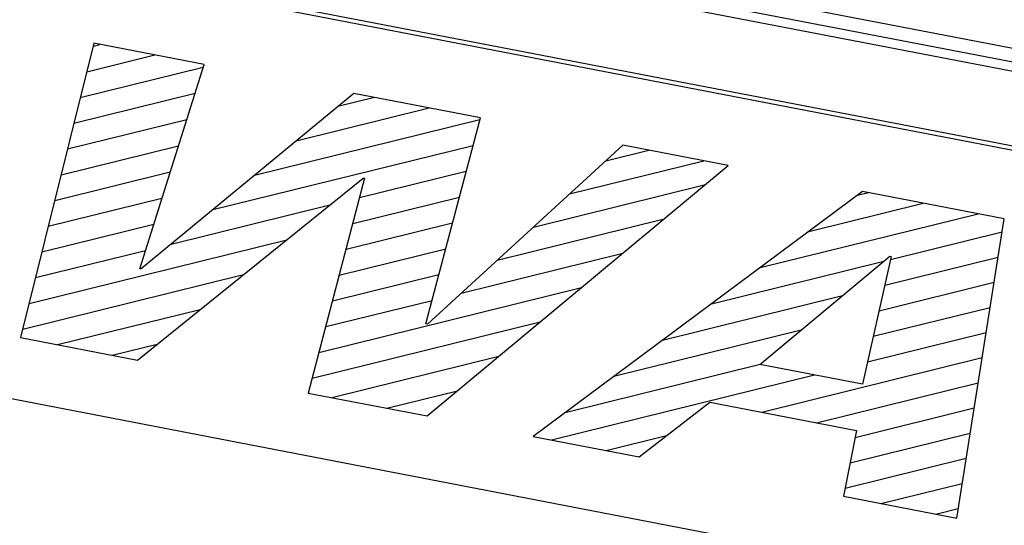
# Model space of a CAD drawing. Header units: millimetres. Extents: x -728 to -141, y -62 to 525.
# Tile 146 of 186: x -230.09 to -224.13, y 473.77 to 476.83. Entities that reach past the tile are written whole.
import ezdxf

# ---------------------------------------------------------------- set-up
doc = ezdxf.new("R2010")
doc.units = ezdxf.units.MM
doc.header["$LTSCALE"] = 23.1
doc.layers.add('R912005502_AM_0', color=7, linetype='CONTINUOUS')

msp = doc.modelspace()

# ---------------------------------------------------------------- linework, layer by layer
at = {"layer": 'R912005502_AM_0', "color": 7}
for p, q in [((-250.8144, 481.8171), (-185.9754, 469.3117)), ((-185.5912, 469.0966), (-250.8999, 481.6926)), ((-185.9754, 469.2269), (-250.8144, 481.7323)), ((-186.6966, 468.8577), (-235.6016, 478.2899)), ((-186.712, 468.8352), (-235.6016, 478.2645)), ((-229.6416, 476.691), (-230.0845, 474.9092)), ((-229.6459, 476.6737), (-229.6047, 476.6839)), ((-228.9736, 476.5622), (-229.6416, 476.691)), ((-229.6846, 476.518), (-229.2724, 476.6198)), ((-229.3637, 475.3262), (-228.9736, 476.5622)), ((-229.7233, 476.3622), (-228.9786, 476.5463)), ((-229.762, 476.2065), (-229.0286, 476.3877)), ((-228.0685, 476.3876), (-229.3552, 475.3246)), ((-227.3015, 476.2397), (-228.0685, 476.3876)), ((-228.1635, 476.3091), (-227.9435, 476.3635)), ((-228.4159, 476.1006), (-227.6113, 476.2994)), ((-229.8008, 476.0507), (-229.0787, 476.2292)), ((-228.6683, 475.8921), (-227.3043, 476.2291)), ((-227.6314, 474.9921), (-227.3015, 476.2397)), ((-228.9207, 475.6835), (-227.3456, 476.0727)), ((-226.4396, 476.0735), (-227.6227, 474.9904)), ((-225.8018, 475.9504), (-226.4396, 476.0735)), ((-229.8395, 475.895), (-229.1287, 476.0706)), ((-226.5431, 475.9787), (-226.2824, 476.0431)), ((-226.7618, 475.7785), (-225.9501, 475.979)), ((-237.2369, 475.9089), (-188.3319, 466.4766)), ((-229.8782, 475.7393), (-229.1788, 475.9121)), ((-228.0328, 475.7568), (-227.387, 475.9163)), ((-227.6238, 474.4346), (-225.8018, 475.9504)), ((-229.3778, 474.7729), (-228.0109, 475.8748)), ((-228.0022, 475.8731), (-228.3435, 474.5734)), ((-228.0109, 475.8748), (-228.0022, 475.8731)), ((-226.9806, 475.5782), (-225.9402, 475.8353)), ((-224.9889, 475.7937), (-226.9833, 474.3111)), ((-225.0203, 475.7703), (-224.9534, 475.7868)), ((-224.1313, 475.6283), (-224.9889, 475.7937)), ((-229.9169, 475.5835), (-229.2288, 475.7536)), ((-228.0738, 475.6004), (-227.4283, 475.7599)), ((-225.3149, 475.5513), (-224.6212, 475.7227)), ((-229.1731, 475.475), (-228.2123, 475.7124)), ((-225.6094, 475.3324), (-224.289, 475.6587)), ((-228.1148, 475.4441), (-227.4697, 475.6036)), ((-227.1993, 475.378), (-226.1901, 475.6274)), ((-224.4191, 473.8165), (-224.1313, 475.6283)), ((-229.9556, 475.4278), (-229.2789, 475.595)), ((-224.8191, 475.3815), (-224.144, 475.5483)), ((-230.033, 475.1163), (-228.4738, 475.5016)), ((-229.9943, 475.272), (-229.3289, 475.4365)), ((-228.1559, 475.2878), (-227.511, 475.4472)), ((-227.418, 475.1778), (-226.4401, 475.4195)), ((-225.904, 475.1134), (-224.8607, 475.3712)), ((-225.6101, 474.7471), (-224.8234, 475.4022)), ((-224.8148, 475.4006), (-224.9895, 474.6274)), ((-224.8541, 475.2267), (-224.1682, 475.3962)), ((-224.8234, 475.4022), (-224.8148, 475.4006)), ((-229.3552, 475.3246), (-229.3637, 475.3262)), ((-230.0718, 474.9606), (-228.7353, 475.2908)), ((-228.1969, 475.1315), (-227.5524, 475.2908)), ((-224.8891, 475.0718), (-224.1924, 475.244)), ((-228.279, 474.8189), (-226.69, 475.2115)), ((-228.238, 474.9752), (-227.5938, 475.1344)), ((-226.1986, 474.8944), (-225.1103, 475.1634)), ((-229.8619, 474.8663), (-228.9968, 475.08)), ((-224.9241, 474.917), (-224.2165, 475.0919)), ((-228.32, 474.6626), (-226.9399, 475.0036)), ((-227.6227, 474.9904), (-227.6314, 474.9921)), ((-226.4931, 474.6755), (-225.3599, 474.9555)), ((-230.0845, 474.9092), (-229.3778, 474.7729)), ((-224.9591, 474.7622), (-224.2407, 474.9397)), ((-229.5296, 474.8022), (-229.2583, 474.8692)), ((-228.2007, 474.5459), (-227.1899, 474.7957)), ((-225.599, 474.4579), (-224.2649, 474.7876)), ((-226.7877, 474.4565), (-225.6094, 474.7477)), ((-224.9895, 474.6274), (-225.6101, 474.7471)), ((-226.8718, 474.2896), (-225.2788, 474.6832)), ((-227.8685, 474.4818), (-227.4398, 474.5877)), ((-225.2668, 474.3938), (-224.289, 474.6354)), ((-228.3435, 474.5734), (-227.6238, 474.4346)), ((-226.3412, 474.1872), (-225.9135, 474.5185)), ((-225.9135, 474.5185), (-225.0257, 474.3473)), ((-225.034, 474.3052), (-224.3132, 474.4833)), ((-225.0257, 474.3473), (-225.1043, 473.9487)), ((-226.9833, 474.3111), (-226.3412, 474.1872)), ((-226.5396, 474.2255), (-226.1757, 474.3154)), ((-225.0643, 474.1515), (-224.3374, 474.3311)), ((-225.0946, 473.9978), (-224.3615, 474.179)), ((-224.8784, 473.9051), (-224.3857, 474.0268)), ((-225.1043, 473.9487), (-224.4191, 473.8165)), ((-224.5462, 473.841), (-224.4099, 473.8747))]:
    msp.add_line(p, q, dxfattribs=at)

doc.saveas('drawing.dxf')
